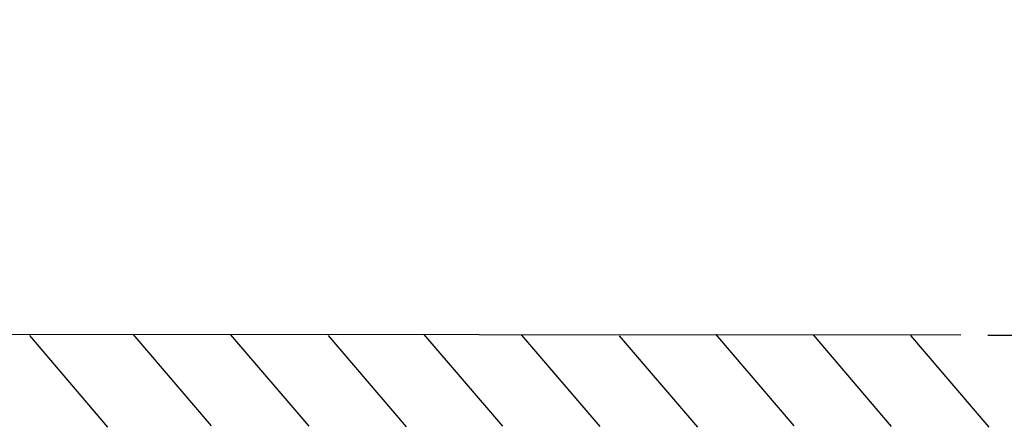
# Model space of a CAD drawing. Header units: inches. Extents: x 0 to 82.7, y 0 to 58.5.
# Tile 3 of 60: x 9.6 to 21, y 14.7 to 19.4. Entities that reach past the tile are written whole.
import ezdxf

# ---------------------------------------------------------------- set-up
doc = ezdxf.new("R2010")
doc.units = ezdxf.units.IN
doc.header["$LTSCALE"] = 4.547244
doc.header["$MEASUREMENT"] = 0
doc.layers.get('0').update_dxf_attribs({"linetype": 'CONTINUOUS'})
doc.styles.get("Standard").update_dxf_attribs({"font": 'txt', "width": 0.8})
doc.dimstyles.new('DIMSTYLE_1', dxfattribs={"dimtxt": 0.78125, "dimasz": 0.75, "dimexe": 0.18, "dimexo": 0.0625, "dimgap": 0.09, "dimtad": 1, "dimdec": 1, "dimzin": 4, "dimdsep": 46, "dimtxsty": 'STANDARD', "dimblk": '_FILLED', "dimblk1": '_FILLED', "dimblk2": '_FILLED', "dimcen": 0.09, "dimadec": 0, "dimazin": 0, "dimtfac": 1, "dimtdec": 1, "dimtofl": 0, "dimtmove": 0, "dimatfit": 3, "dimldrblk": '_FILLED', "dimfxl": 1, "dimtolj": 1, "dimtzin": 4, "dimarcsym": 0})

# ---------------------------------------------------------------- blocks, each defined once
blk = doc.blocks.new('_FILLED')
at = {"color": 0, "linetype": 'BYBLOCK'}
blk.add_solid([(0, 0), (-1, 0.167), (-1, -0.167)], dxfattribs=at)
blk = doc.blocks.new('*D0')
at = {"color": 7, "linetype": 'CONTINUOUS'}
for p, q in [((25.043, 17.686), (25.047, 25.629)), ((19.559, 19.582), (24.848, 19.579)), ((24.848, 19.579), (25.419, 19.579)), ((25.044, 19.579), (25.043, 17.686)), ((25.041, 15.794), (25.043, 17.686)), ((20.824, 15.796), (24.846, 15.794)), ((24.846, 15.794), (25.416, 15.793))]:
    blk.add_line(p, q, dxfattribs=at)
at = {"color": 7, "linetype": 'CONTINUOUS', "xscale": 0.75, "yscale": 0.75, "zscale": 0.75}
for p, rotation in [((25.044, 19.579), 89.9664138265), ((25.041, 15.794), 269.9664138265)]:
    blk.add_blockref('_FILLED', p, dxfattribs=dict(at, rotation=rotation))
at = {"color": 7, "linetype": 'CONTINUOUS', "insert": (24.069, 23.442), "char_height": 0.7812, "width": 6.25, "attachment_point": 2, "rotation": 89.9664, "line_spacing_factor": 0.9}
blk.add_mtext('MIN 100\\PAIR SPACE \\PINLET', dxfattribs=at)

msp = doc.modelspace()

# ---------------------------------------------------------------- linework, layer by layer
at = {"color": 7, "linetype": 'CONTINUOUS'}
for p, q in [((20.511, 15.796), (8.225, 15.804)), ((9.732, 15.791), (10.638, 14.731)), ((10.929, 15.808), (11.836, 14.748)), ((12.059, 15.801), (12.965, 14.741)), ((13.188, 15.793), (14.094, 14.733)), ((14.298, 15.805), (15.205, 14.744)), ((15.427, 15.797), (16.334, 14.737)), ((16.557, 15.789), (17.463, 14.729)), ((17.67, 15.807), (18.577, 14.747)), ((18.8, 15.799), (19.706, 14.739)), ((19.929, 15.791), (20.835, 14.731))]:
    msp.add_line(p, q, dxfattribs=at)

# ---------------------------------------------------------------- dimensions: what is measured, and where the dimension line sits
dim = msp.add_linear_dim(base=(25.044, 19.579), p1=(20.824, 15.796), p2=(19.559, 19.582), angle=89.9664, text='MIN 100\\PAIR SPACE \\PINLET', dimstyle='DIMSTYLE_1', dxfattribs=at)
dim.commit()
dim.dimension.update_dxf_attribs({"geometry": '*D0', "text_midpoint": (26.415, 20.602), "dimtype": 160})

doc.saveas('drawing.dxf')
